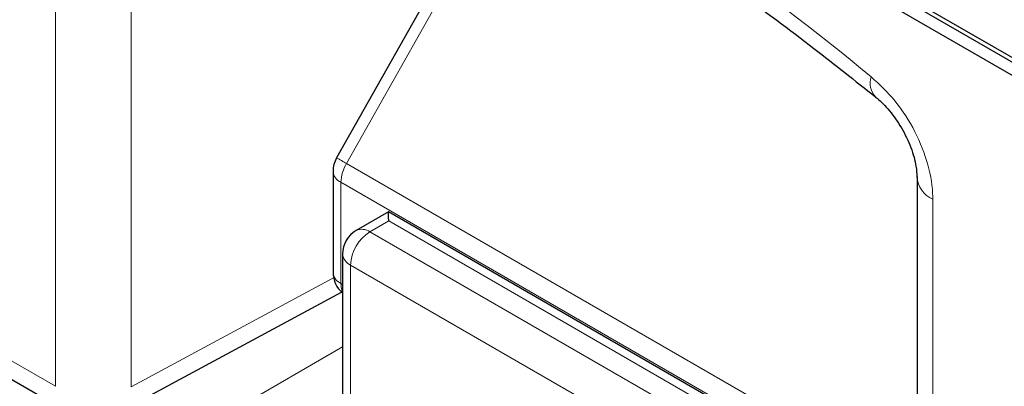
# Paper-space layout 'Blatt4' of a CAD drawing. Header units: millimetres. Extents: x 5 to 418, y 2 to 292.
# Tile 11 of 66: x 118.7 to 123.25, y 145.84 to 147.53. Entities that reach past the tile are written whole.
import ezdxf

# ---------------------------------------------------------------- set-up
doc = ezdxf.new("R2010")
doc.units = ezdxf.units.MM

psp = doc.layouts.new('Blatt4')

# ---------------------------------------------------------------- linework, layer by layer
at = {"color": 7, "linetype": 'Continuous', "lineweight": 25}
for p, q in [((116.4554, 151.2199), (125.2943, 146.1173)), ((118.7182, 149.9749), (125.2943, 146.1786)), ((118.7358, 149.9851), (125.3119, 146.1888)), ((120.9816, 148.3427), (120.1634, 146.892)), ((115.5495, 147.6637), (118.9144, 145.7212)), ((120.1473, 146.8305), (120.1473, 146.3625)), ((122.8492, 146.804), (122.8492, 143.5941)), ((120.4033, 146.642), (120.254, 146.5558)), ((122.3906, 145.4948), (120.4033, 146.642)), ((120.1915, 146.4476), (120.1915, 145.7686)), ((119.1578, 145.7175), (120.1871, 146.2709))]:
    psp.add_line(p, q, dxfattribs=at)
at = {"color": 7, "linetype": 'Continuous', "lineweight": 18}
for p, q in [((118.8626, 145.8356), (118.8626, 149.0456)), ((119.2131, 149.0438), (119.2131, 145.8339)), ((121.028, 148.3174), (120.2098, 146.8666)), ((115.4977, 147.7782), (118.8626, 145.8356)), ((120.2098, 146.8666), (122.8492, 145.3429)), ((120.1839, 146.7795), (122.8492, 145.2409)), ((120.1839, 146.7795), (120.1839, 146.3114)), ((122.9224, 146.7019), (122.9224, 143.492)), ((120.4048, 146.6007), (120.318, 146.5505)), ((122.2671, 145.5256), (120.4048, 146.6007)), ((120.318, 146.5505), (122.1772, 145.4772)), ((122.0873, 145.3233), (120.2281, 146.3966)), ((120.2281, 146.3966), (120.2281, 145.7176)), ((119.2131, 145.8339), (120.1498, 146.3375)), ((120.1839, 146.3114), (120.1915, 146.3071)), ((119.1421, 145.4123), (120.1915, 146.018))]:
    psp.add_line(p, q, dxfattribs=at)
for centre, radius, start, end in [((114.9992, 138.0657), 11.9584, 50.30362, 69.70176), ((122.7233, 147.2371), 0.091, 160.8691, 224.0627), ((119.6326, 145.8643), 1.1566, 60.0639, 62.6817), ((120.3641, 146.7734), 0.1803, 148.8513, 178.0475), ((120.2071, 146.8348), 0.0599, 184.0716, 247.2476), ((122.9687, 146.8124), 0.1198, 183.6061, 247.2392), ((120.2813, 146.4969), 0.065, 55.6383, 114.868), ((120.4194, 146.388), 0.1916, 121.9752, 177.4461), ((120.253, 146.4531), 0.0618, 185.0951, 246.2253), ((120.2071, 146.3667), 0.0599, 184.0716, 247.2476), ((120.264, 146.3086), 0.0801, 177.9565, 205.2105)]:
    psp.add_arc(centre, radius, start, end, dxfattribs=at)
at = {"color": 7, "linetype": 'Continuous', "lineweight": 25}
for centre, start, end in [((120.2723, 146.8305), 150.5774, 180), ((120.3165, 146.4476), 119.9972, 180), ((120.2723, 146.3625), 180, 229.7258)]:
    psp.add_arc(centre, 0.125, start, end, dxfattribs=at)
psp.add_ellipse((120.4033, 146.4977), major_axis=(0, 0.1443), ratio=0.015248, start_param=5.50652, end_param=6.274383, dxfattribs=at)
for points, knots in [([(119.242, 149.1475), (119.3609, 149.1042), (119.7067, 148.9782), (120.2877, 148.7175), (120.9834, 148.3448), (121.6803, 147.9065), (122.2387, 147.5064), (122.5625, 147.2495), (122.6573, 147.1743)], [0, 0, 0, 0, 0.106109, 0.308603, 0.511101, 0.713584, 0.916095, 1, 1, 1, 1]), ([(122.6575, 147.1734), (122.6599, 147.1717), (122.6794, 147.1578), (122.724, 147.1107), (122.7797, 147.0319), (122.8237, 146.9402), (122.8466, 146.8567), (122.8481, 146.8202), (122.8487, 146.8047)], [0, 0, 0, 0, 0.027248, 0.217943, 0.420665, 0.632811, 0.844538, 1, 1, 1, 1])]:
    psp.add_open_spline(points, degree=3, knots=knots, dxfattribs=at)
at = {"color": 7, "linetype": 'Continuous', "lineweight": 18}
psp.add_open_spline([(122.9224, 146.7019), (122.9224, 146.7055), (122.922, 146.755), (122.9055, 146.86), (122.8441, 147.015), (122.752, 147.1608), (122.6756, 147.2316), (122.6373, 147.267)], degree=3, knots=[0, 0, 0, 0, 0.019371, 0.26451, 0.509658, 0.754831, 1, 1, 1, 1], dxfattribs=at)

doc.saveas('drawing.dxf')
